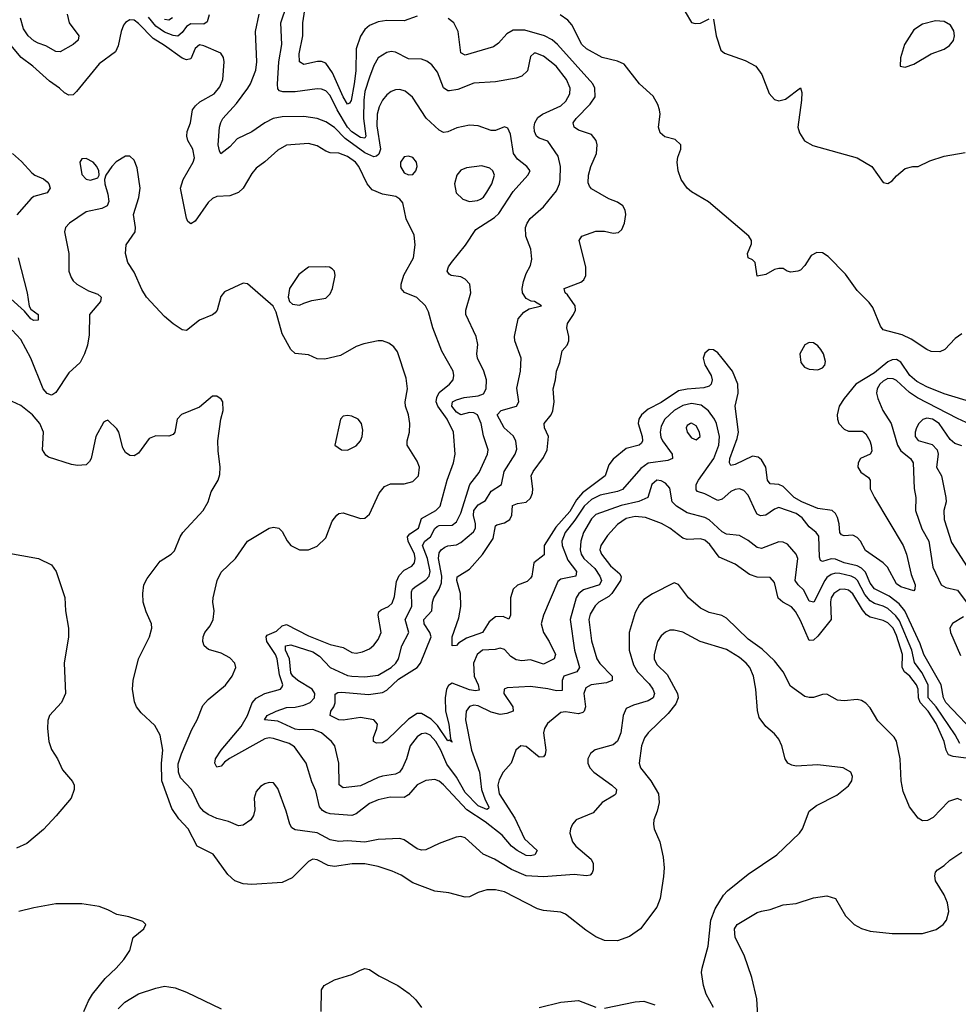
# Model space of a CAD drawing. Header units: inches. Extents: x 1603819 to 1745079, y 385938 to 533966.
# Tile 222 of 256: x 1682665 to 1686974, y 421784 to 426304. Entities that reach past the tile are written whole.
import ezdxf

# ---------------------------------------------------------------- set-up
doc = ezdxf.new("R2010")
doc.units = ezdxf.units.IN
doc.header["$MEASUREMENT"] = 0
doc.layers.add('B6482', color=7, linetype='Continuous')

msp = doc.modelspace()

# ---------------------------------------------------------------- linework, layer by layer
at = {"layer": 'B6482', "color": 5}
for points, elevation in [([(1687068.1, 423010), (1686917.6, 423170), (1686905.7, 423190), (1686896, 423250), (1686816.1, 423390), (1686799.1, 423439.1), (1686729.4, 423589.4), (1686702.4, 423622.4), (1686657.2, 423657.2), (1686590, 423690.4), (1686570, 423716.5), (1686547.6, 423767.6), (1686530, 423786), (1686510, 423796.3), (1686450.9, 423810), (1686410, 423827.6), (1686390, 423829.5), (1686350, 423816.2), (1686341.3, 423821.3), (1686336.6, 423836.6), (1686333.5, 423933.5), (1686322, 423950), (1686290, 423975), (1686257.7, 424017.7), (1686230, 424037.5), (1686150, 424064), (1686130, 424056.5), (1686090, 424029.9), (1686065.5, 424025.5), (1686050, 424034.6), (1686044.3, 424044.3), (1686010, 424121.7), (1685990, 424142.7), (1685970, 424149.8), (1685950, 424147.2), (1685930, 424138.2), (1685890, 424102.7), (1685870, 424096.7), (1685810, 424127.5), (1685777.4, 424137.4), (1685770, 424145.1), (1685770.5, 424170), (1685780.7, 424190), (1685851.1, 424290), (1685874.2, 424350), (1685877.5, 424390), (1685864.1, 424450), (1685855.3, 424470), (1685827.8, 424507.8), (1685794.2, 424534.2), (1685750, 424541.9), (1685710, 424533.5), (1685670, 424509.5), (1685627.3, 424470), (1685610, 424438.5), (1685604.8, 424410), (1685608.1, 424388.1), (1685616.6, 424370), (1685660.2, 424310), (1685662.6, 424290), (1685640, 424280), (1685550, 424267.7), (1685516.2, 424243.8), (1685432.1, 424147.9), (1685410, 424137.8), (1685330, 424120.5), (1685290, 424101.6), (1685255.7, 424070), (1685213.9, 424006.1), (1685169, 423950), (1685154, 423910), (1685154.8, 423890), (1685182.1, 423822.1), (1685221.5, 423770), (1685218, 423750), (1685150, 423735.1), (1685135, 423725), (1685069.5, 423570), (1685059.5, 423530), (1685070.1, 423490.1), (1685095.7, 423450), (1685124.6, 423390), (1685118.5, 423370), (1685070, 423345.9), (1685010, 423365.1), (1684970, 423360.1), (1684944.9, 423364.9), (1684919.7, 423379.7), (1684890, 423412.1), (1684870, 423418.4), (1684847.9, 423412.1), (1684789.1, 423410), (1684765.5, 423390), (1684748.1, 423350), (1684751.5, 423290), (1684769.6, 423250), (1684773.7, 423226.3), (1684756.9, 423223.1), (1684730, 423227.5), (1684650, 423257.3), (1684633.2, 423246.8), (1684624.6, 423230), (1684618.7, 423190), (1684619.2, 423130), (1684634.4, 423070), (1684642.5, 423002.5), (1684650, 422987), (1684635.9, 422995.9), (1684630, 422993.1), (1684583.6, 423063.6), (1684553.4, 423093.4), (1684510, 423118.7), (1684490, 423119.1), (1684450, 423093.4), (1684350, 422996.2), (1684330, 422984.4), (1684302.9, 422982.9), (1684289.8, 422989.8), (1684288.9, 423008.9), (1684304.4, 423050), (1684307.1, 423070), (1684290.7, 423090), (1684230, 423100.8), (1684150, 423088.3), (1684130, 423089.9), (1684089.6, 423110), (1684093, 423130), (1684107.6, 423150), (1684112.5, 423167.5), (1684112.9, 423207.1), (1684124.6, 423215.4), (1684143.5, 423216.5), (1684266.3, 423206.3), (1684330, 423215.2), (1684350, 423225.4), (1684404, 423276), (1684489.9, 423330), (1684505.2, 423350), (1684553.5, 423470), (1684548.3, 423490), (1684522.3, 423530), (1684519.9, 423550), (1684557.3, 423590), (1684559.6, 423630), (1684566.9, 423650), (1684591.1, 423688.9), (1684601.8, 423718.2), (1684603.4, 423750), (1684587.4, 423830), (1684590, 423855.9), (1684599.9, 423870), (1684617.4, 423882.6), (1684630, 423888.4), (1684670, 423893.8), (1684690, 423903.8), (1684747.8, 423952.2), (1684758.2, 423970), (1684757.6, 423990), (1684747.6, 424027.6), (1684750, 424050.1), (1684770, 424076.7), (1684802.8, 424097.2), (1684830, 424140.2), (1684876.5, 424170), (1684888.6, 424230), (1684940.2, 424310), (1684947.2, 424332.9), (1684943.2, 424370), (1684930, 424392.9), (1684889.3, 424430), (1684857.5, 424490), (1684875.8, 424510), (1684945.1, 424530), (1684956.5, 424550), (1684948, 424612), (1684963.7, 424690), (1684967.8, 424750), (1684937.6, 424830), (1684936, 424850), (1684952.8, 424930), (1684978.8, 424961.2), (1685003.5, 424976.5), (1685061.2, 424990), (1685028.7, 425010), (1685012.4, 425012.4), (1684990, 425023.6), (1684973.3, 425050), (1684971.9, 425070), (1684977.6, 425102.4), (1684990, 425138.8), (1685010, 425176), (1685015.4, 425204.6), (1685010.9, 425250), (1684988.7, 425310), (1684987.2, 425350), (1684994, 425370), (1685008.6, 425391.4), (1685070, 425444.2), (1685130, 425518), (1685143.6, 425550), (1685145.8, 425570), (1685147.7, 425630), (1685136.9, 425676.9), (1685090, 425745.6), (1685050, 425759.4), (1685037.2, 425770), (1685027.9, 425790), (1685027.3, 425812.7), (1685030, 425830.3), (1685044.3, 425855.7), (1685064.8, 425870), (1685150, 425909.2), (1685171.7, 425930), (1685190, 425963.7), (1685192.8, 425990), (1685174.7, 426030), (1685127.3, 426090), (1685070, 426136), (1685034, 426150), (1685027.3, 426150), (1685010, 426135.1), (1684996.5, 426070), (1684970, 426045.3), (1684944.1, 426035.9), (1684850, 426018.5), (1684750, 426013.3), (1684675.9, 425984.1), (1684637.8, 425977.8), (1684630, 425978), (1684611.2, 425991.2), (1684582.4, 426062.4), (1684556.4, 426096.4), (1684534, 426114), (1684510, 426122.4), (1684450, 426124.9), (1684390, 426155.2), (1684370, 426157.3), (1684350, 426153.3), (1684310, 426129.7), (1684290, 426094.3), (1684270, 426039.7), (1684250, 425973.7), (1684244.8, 425935.2), (1684243.5, 425850), (1684254, 425770), (1684250, 425760.7), (1684230, 425763.6), (1684190, 425788.7), (1684170, 425810.7), (1684122.7, 425890), (1684090, 425956.3), (1684070, 425977.6), (1684050, 425985.2), (1684030, 425985.9), (1683930, 425973.3), (1683872.6, 425972.6), (1683856.9, 425976.9), (1683850, 425986), (1683847.8, 426007.8), (1683855.1, 426110), (1683868.5, 426190), (1683863.9, 426290), (1683890.8, 426370)], 340), ([(1682883, 426330), (1682892.3, 426290), (1682936.9, 426230), (1682933.8, 426210), (1682910.4, 426190), (1682850, 426157.1), (1682830, 426158.3), (1682784.3, 426184.3), (1682750, 426196.8), (1682730, 426207.2), (1682702.9, 426230), (1682682.6, 426262.6), (1682669, 426311)], 360), ([(1683534.1, 426325.9), (1683526.1, 426293.9), (1683510, 426284), (1683450, 426285.4), (1683430, 426272.7), (1683410, 426244.5), (1683390, 426229), (1683370, 426231.3), (1683330, 426246.7), (1683290, 426273.8), (1683256.4, 426316.4)], 360), ([(1686981.4, 422981.4), (1686960.5, 423020.5), (1686872.3, 423150), (1686836, 423190), (1686836.6, 423250), (1686807, 423307), (1686773.2, 423353.2), (1686761, 423410), (1686704.9, 423544.9), (1686687.3, 423567.3), (1686650, 423600.1), (1686630, 423611.6), (1686590, 423623.4), (1686570, 423636), (1686545.4, 423665.4), (1686511.1, 423730), (1686500.3, 423740.3), (1686482.8, 423750), (1686430, 423760.9), (1686410, 423762.6), (1686390, 423757.6), (1686370, 423743), (1686360.7, 423730), (1686310.7, 423629.3), (1686290, 423635), (1686264.9, 423684.9), (1686238.5, 423710), (1686225, 423730), (1686238, 423830), (1686229.7, 423850), (1686190, 423895.6), (1686170, 423905.6), (1686150, 423906.2), (1686070, 423876.1), (1686050, 423880.6), (1686010, 423912.7), (1685970, 423935.4), (1685910, 423942.1), (1685890, 423952.5), (1685830, 424007.9), (1685810, 424018.4), (1685730, 424039.9), (1685679.8, 424070), (1685661, 424090), (1685650, 424152.7), (1685630, 424175.5), (1685610, 424187.3), (1685590, 424189.9), (1685566.4, 424170), (1685549.1, 424110), (1685507.7, 424092.3), (1685425.9, 424074.1), (1685310, 424032.5), (1685290, 424012), (1685253.1, 423950), (1685240.5, 423910), (1685238.6, 423870), (1685242.8, 423850), (1685255.5, 423830), (1685305, 423785), (1685328.4, 423750), (1685336.3, 423730), (1685327.1, 423710), (1685252.9, 423687.1), (1685231.5, 423670), (1685219.8, 423650), (1685192.3, 423550), (1685212.4, 423410), (1685235.7, 423330), (1685222.8, 423310), (1685163.2, 423290), (1685156, 423270), (1685155, 423225), (1685130, 423222.3), (1685090, 423232.5), (1685010, 423242.4), (1684903.5, 423236.5), (1684889.4, 423230.6), (1684888.1, 423210), (1684929.4, 423150), (1684930.1, 423129.9), (1684901.1, 423118.9), (1684870, 423114.5), (1684830, 423125.2), (1684770, 423154.3), (1684750, 423156.6), (1684729.7, 423150.3), (1684715.1, 423130), (1684712, 423090), (1684739.6, 422950), (1684775.1, 422850), (1684785.7, 422770), (1684801.8, 422721.8), (1684818.3, 422690), (1684817, 422683), (1684810, 422677.6), (1684770, 422695), (1684710, 422756.7), (1684670, 422825.8), (1684625.9, 422885.9), (1684599, 422950), (1684575.8, 422990), (1684550, 423019.5), (1684530, 423028.5), (1684510, 423026), (1684490, 423011.1), (1684457, 422970), (1684440.1, 422910), (1684422.5, 422870), (1684408, 422850), (1684390, 422840.2), (1684330, 422831.8), (1684310, 422824.9), (1684230, 422787.3), (1684150, 422778.2), (1684130.8, 422790.8), (1684130.5, 422890), (1684111.4, 422970), (1684096.1, 422990), (1684051.1, 423030), (1684010, 423045.7), (1683950, 423043.9), (1683930, 423047.4), (1683850, 423083.7), (1683789.3, 423089.3), (1683800.3, 423110), (1683841.5, 423130), (1683890, 423146.4), (1683930, 423147.9), (1683970, 423157.2), (1683998.1, 423170), (1684018.4, 423190), (1684019.7, 423210), (1684007.1, 423230), (1683941.2, 423270), (1683918.9, 423290), (1683910, 423305.6), (1683904, 423370), (1683884.6, 423410), (1683885.2, 423430), (1683910, 423434.7), (1684010, 423402.4), (1684041.4, 423381.4), (1684090, 423330.1), (1684170, 423293.5), (1684190, 423289.7), (1684250, 423287.4), (1684310, 423294.3), (1684369.9, 423330.1), (1684391.9, 423350), (1684403.2, 423370), (1684418.5, 423430), (1684451.9, 423490), (1684435.1, 423550), (1684465.8, 423610), (1684462.9, 423677.1), (1684468.7, 423690), (1684480.1, 423699.9), (1684530, 423732.5), (1684544.2, 423750), (1684549.5, 423770), (1684537.8, 423830), (1684514.7, 423890), (1684525, 423910), (1684550.8, 423930), (1684571.4, 423968.6), (1684582.1, 423977.9), (1684590, 423982.2), (1684650, 423983.9), (1684670, 423999.3), (1684690, 424038.5), (1684731.6, 424170), (1684774.5, 424225.5), (1684812.9, 424310), (1684815.2, 424330), (1684793.6, 424393.6), (1684784.2, 424450), (1684766, 424490), (1684750, 424499.5), (1684730, 424501.3), (1684690, 424490.5), (1684670, 424501.7), (1684649.5, 424530), (1684652.2, 424550), (1684670, 424559.1), (1684705.1, 424570), (1684770, 424577.8), (1684793.9, 424586.1), (1684806.1, 424610), (1684807.7, 424650), (1684796.1, 424690), (1684767.4, 424750), (1684764.1, 424770), (1684767.9, 424812.1), (1684761, 424850), (1684713.1, 424950), (1684713.8, 424970), (1684735.3, 425050), (1684732.1, 425090), (1684710, 425112.8), (1684690, 425122.9), (1684646, 425130), (1684636, 425136), (1684627.3, 425150), (1684633.1, 425170), (1684646.6, 425190), (1684711, 425269), (1684758.7, 425341.3), (1684844.1, 425395.9), (1684865.1, 425414.9), (1684930, 425514.7), (1684998.5, 425590), (1685008, 425610), (1684993.6, 425630), (1684950, 425664.1), (1684931.6, 425690), (1684918.7, 425778.7), (1684906.2, 425806.2), (1684890, 425811.5), (1684850, 425795.3), (1684830, 425795.3), (1684770, 425816.5), (1684730, 425819.9), (1684672, 425808), (1684630, 425788.6), (1684610, 425785.4), (1684590, 425796.4), (1684531.4, 425851.4), (1684468.2, 425948.2), (1684435.2, 425975.2), (1684410, 425982.9), (1684390, 425981.4), (1684370, 425973.7), (1684350, 425959), (1684330, 425934.6), (1684315.3, 425904.7), (1684306.1, 425870), (1684303.9, 425816.1), (1684320.9, 425710), (1684313.5, 425686.5), (1684302.3, 425677.7), (1684290, 425674.2), (1684250, 425692.5), (1684158.9, 425758.9), (1684110, 425809), (1684070, 425835.5), (1684030, 425850.6), (1683970, 425858.9), (1683870, 425858), (1683827.9, 425850), (1683790, 425830.4), (1683730.8, 425789.2), (1683662.9, 425757.1), (1683630, 425720.3), (1683588.9, 425688.9), (1683581.7, 425701.7), (1683576.5, 425730), (1683581.9, 425810), (1683587.6, 425832.4), (1683597.2, 425850), (1683660.5, 425919.5), (1683712.7, 425990), (1683724.8, 426010), (1683748.4, 426071.6), (1683754.1, 426110), (1683748, 426250), (1683764.5, 426330)], 360), ([(1684490, 426320.9), (1684430, 426298.3), (1684350, 426299.9), (1684310, 426294.9), (1684270, 426277.7), (1684250, 426258.7), (1684230, 426227.7), (1684209.7, 426170), (1684207.3, 426070), (1684200.9, 426010), (1684187.3, 425932.7), (1684179.3, 425920.7), (1684170, 425916.1), (1684150, 425949.2), (1684100.2, 426060.2), (1684070, 426104.2), (1684050, 426112.7), (1684031.8, 426111.8), (1683970, 426098.5), (1683949.9, 426109.9), (1683947.3, 426147.3), (1683964, 426230), (1683964.9, 426290), (1683974.5, 426350)], 320), ([(1686990, 424861.3), (1686959.4, 424840.6), (1686912.7, 424790), (1686890, 424779.8), (1686850, 424781.4), (1686830, 424789.2), (1686757.8, 424837.8), (1686716.9, 424856.9), (1686630, 424880.8), (1686617.3, 424897.3), (1686582.2, 424982.2), (1686565.6, 425005.6), (1686510, 425060.4), (1686456.3, 425136.3), (1686376.4, 425216.4), (1686350, 425234.3), (1686324.3, 425235.7), (1686298.7, 425221.3), (1686270, 425176.2), (1686250, 425154.5), (1686238, 425150), (1686205.1, 425145.1), (1686188, 425150), (1686170, 425162), (1686150, 425162), (1686130, 425157.2), (1686090, 425134), (1686050, 425126), (1686042, 425190), (1686030, 425202), (1686009, 425210), (1686007, 425230), (1686024.8, 425275.2), (1686025.1, 425290), (1686012.7, 425310), (1685827.6, 425467.6), (1685750, 425513.1), (1685730, 425531), (1685702.3, 425570), (1685688.1, 425610), (1685684.1, 425650), (1685687.2, 425672.8), (1685701, 425710), (1685700.4, 425730), (1685674.1, 425754.1), (1685626.8, 425766.8), (1685605.3, 425785.3), (1685597.8, 425810), (1685605, 425870), (1685602.8, 425890), (1685595.1, 425915.1), (1685573.5, 425953.5), (1685510.7, 426010), (1685439.5, 426099.5), (1685410, 426113.3), (1685338.4, 426130), (1685266.4, 426170), (1685246.4, 426190), (1685200.2, 426280.2), (1685182, 426302), (1685146.1, 426326.1)], 280), ([(1685719.9, 426339.9), (1685750, 426290.8), (1685766.2, 426286.2), (1685790, 426288.2), (1685830, 426308)], 280), ([(1687010, 422913.3), (1686950, 422920.7), (1686928.7, 422928.7), (1686918.7, 422950), (1686909.6, 422990), (1686873.1, 423073.1), (1686836.1, 423130), (1686798.7, 423170), (1686791.2, 423190), (1686789.6, 423230), (1686781.6, 423250), (1686751.2, 423290), (1686727.4, 423310), (1686716.3, 423330), (1686717.6, 423390), (1686690, 423477.5), (1686674.9, 423510), (1686650, 423534.9), (1686630, 423545.4), (1686570, 423560.3), (1686552.1, 423572.1), (1686534.2, 423594.2), (1686490, 423668.5), (1686470, 423684.3), (1686450, 423689.9), (1686430, 423688.3), (1686402.2, 423670), (1686391.1, 423650), (1686388.2, 423631.8), (1686390, 423549.8), (1686330, 423473.2), (1686310, 423454.8), (1686290, 423454), (1686250, 423546.3), (1686226.6, 423586.6), (1686208.6, 423608.6), (1686167.9, 423630), (1686147.9, 423647.9), (1686130, 423719.7), (1686110, 423743.4), (1686050, 423744.1), (1686016.2, 423756.2), (1685950, 423803.7), (1685877, 423837), (1685833.9, 423893.9), (1685810, 423913.8), (1685790, 423920.8), (1685730, 423918.2), (1685710, 423924.2), (1685650.3, 423970.3), (1685611.6, 423991.6), (1685537.9, 424017.9), (1685490, 424023.9), (1685450, 424013.4), (1685410, 423986.5), (1685363.3, 423936.7), (1685333, 423890), (1685328.6, 423870), (1685335.5, 423850), (1685377, 423797), (1685419.5, 423759.5), (1685426.9, 423746.9), (1685423.8, 423730), (1685384.2, 423670), (1685370, 423656.6), (1685323.5, 423630), (1685306.4, 423613.6), (1685284.6, 423575.4), (1685278.4, 423550), (1685290, 423452.4), (1685314.5, 423370), (1685327.6, 423347.6), (1685385.5, 423290), (1685384.6, 423270), (1685359.7, 423260.3), (1685289.3, 423250.7), (1685263.5, 423236.5), (1685255.4, 423210), (1685262.4, 423150), (1685256.8, 423130), (1685250, 423123.4), (1685230, 423117.4), (1685170, 423126.1), (1685150, 423123.4), (1685087.7, 423072.3), (1685074, 423050), (1685070.2, 423030), (1685080.6, 422950), (1685077.9, 422930), (1685070, 422920.2), (1685050, 422918.1), (1684990, 422966.6), (1684965.5, 422970), (1684943.1, 422950), (1684921.3, 422890), (1684884.9, 422850), (1684865.8, 422814.2), (1684859.7, 422790), (1684865.6, 422750), (1684938.8, 422638.8), (1684982.9, 422542.9), (1685041.3, 422490), (1685029.6, 422470.4), (1685010, 422465), (1684990, 422467), (1684948.3, 422490), (1684922.7, 422510), (1684879.8, 422559.8), (1684801.6, 422621.6), (1684717, 422677), (1684610, 422791.8), (1684590, 422808.5), (1684570, 422816), (1684530, 422810.6), (1684490, 422792), (1684450, 422746), (1684430, 422733.6), (1684365.6, 422734.4), (1684310, 422722), (1684270, 422705.7), (1684210, 422657.9), (1684190, 422651.2), (1684090, 422658), (1684070, 422664.3), (1684054.2, 422674.2), (1684041.3, 422690), (1684024.3, 422764.3), (1684005.4, 422805.4), (1683980.2, 422890), (1683925.7, 422965.7), (1683901.3, 422981.3), (1683830, 423004.3), (1683810, 423007.1), (1683790, 423002.9), (1683627.9, 422912.1), (1683604.3, 422895.7), (1683590, 422877.4), (1683570, 422872.4), (1683560.9, 422890), (1683564.3, 422910), (1683589.3, 422950.7), (1683681.1, 423058.9), (1683711.3, 423110), (1683732.5, 423167.5), (1683750, 423189.5), (1683789.9, 423210.1), (1683862.6, 423230), (1683870, 423241.6), (1683872.2, 423250), (1683857, 423297), (1683846.6, 423370), (1683839.2, 423390), (1683799.5, 423450), (1683796.3, 423470), (1683801.2, 423478.8), (1683843.7, 423496.3), (1683870, 423521.2), (1683890, 423527.7), (1683990, 423475.2), (1684090, 423435), (1684150, 423422.1), (1684190, 423399), (1684210, 423395.7), (1684238.6, 423401.4), (1684270, 423415), (1684290, 423432.1), (1684310, 423459.1), (1684324.2, 423490), (1684309.9, 423570), (1684314.1, 423585.9), (1684324.7, 423595.3), (1684357.4, 423610), (1684374.1, 423625.9), (1684384.8, 423655.2), (1684395.4, 423724.6), (1684407.1, 423752.9), (1684430, 423776.3), (1684465.3, 423794.7), (1684476.7, 423810), (1684479.9, 423830), (1684476.7, 423850), (1684448, 423910), (1684445.4, 423930), (1684456, 423944), (1684496, 423970), (1684510, 424013.9), (1684575.7, 424050), (1684594.8, 424070), (1684627.2, 424190), (1684656.5, 424270), (1684663.7, 424310), (1684657.2, 424410), (1684627, 424470), (1684584.3, 424530), (1684577.6, 424550), (1684579.2, 424570), (1684590, 424591.8), (1684638.4, 424630), (1684654.2, 424650), (1684658.6, 424670), (1684655.2, 424690), (1684603, 424783), (1684562.1, 424890), (1684542.4, 424962.4), (1684528, 424990), (1684488.3, 425028.3), (1684431.3, 425051.3), (1684416.9, 425070), (1684415.8, 425090), (1684428.2, 425131.8), (1684472.8, 425210), (1684480.8, 425270), (1684475.3, 425315.3), (1684438.9, 425390), (1684423.8, 425463.8), (1684410, 425480.7), (1684392, 425492), (1684330, 425503.1), (1684282.9, 425522.9), (1684259.9, 425550), (1684222, 425630), (1684206, 425650), (1684170, 425676.4), (1684130, 425691.2), (1684090, 425692.7), (1684070, 425699.9), (1684030, 425725.2), (1683990, 425736.2), (1683890, 425727.4), (1683850, 425704.4), (1683790, 425650.9), (1683750, 425622.2), (1683730, 425597.4), (1683690, 425531.1), (1683670, 425511.1), (1683630, 425495.3), (1683570, 425492.7), (1683550, 425482.5), (1683530, 425465), (1683470, 425379.8), (1683450, 425366.6), (1683436.9, 425376.9), (1683430, 425392.7), (1683403, 425530), (1683414.5, 425570), (1683461.1, 425650), (1683466.5, 425670), (1683459.1, 425710), (1683437.1, 425750), (1683432.4, 425770), (1683434.2, 425790), (1683448.2, 425830), (1683458.8, 425890), (1683471.2, 425908.8), (1683492.3, 425927.7), (1683556.9, 425963.1), (1683584.3, 425995.7), (1683596.7, 426030), (1683603.7, 426110), (1683601.1, 426130), (1683588, 426150), (1683510, 426184.7), (1683490, 426189), (1683470, 426171.1), (1683450, 426124.8), (1683430, 426119.9), (1683410, 426127.5), (1683330, 426185.7), (1683277.5, 426217.5), (1683210, 426287.2), (1683190, 426301.5), (1683170, 426303.4), (1683150, 426291.5), (1683141.3, 426278.7), (1683130.1, 426250), (1683116.2, 426183.8), (1683104.1, 426155.9), (1683030, 426100.7), (1682925.9, 425974.1), (1682910, 425959.7), (1682890, 425957.2), (1682870, 425967.6), (1682846.8, 425990), (1682801.2, 426021.2), (1682724.7, 426090), (1682670.6, 426130.6), (1682616, 426196)], 380), ([(1683366.8, 426313.2), (1683350, 426302.3), (1683330, 426304.5)], 340), ([(1687045.5, 424545.5), (1686910, 424586.1), (1686830, 424618.5), (1686783.4, 424643.4), (1686751.7, 424670), (1686710, 424732.1), (1686690, 424743.4), (1686670, 424742.5), (1686650, 424733.8), (1686590, 424682.7), (1686504, 424630), (1686450, 424564.4), (1686427.8, 424530), (1686418.6, 424490), (1686419.6, 424470), (1686426.3, 424450), (1686450, 424423.6), (1686470, 424414.9), (1686534.2, 424414.2), (1686550, 424403.1), (1686567.9, 424370), (1686574.7, 424350), (1686576.7, 424323.3), (1686570.2, 424309.8), (1686525.7, 424290), (1686513.8, 424270), (1686513.6, 424250), (1686526.8, 424226.8), (1686562.2, 424202.2), (1686570.2, 424190.2), (1686570.2, 424150), (1686589.1, 424110), (1686721.6, 423890), (1686736.7, 423850), (1686757.4, 423757.4), (1686776.1, 423710), (1686774.9, 423690), (1686770, 423682), (1686710, 423700.7), (1686690, 423714.5), (1686648.9, 423790), (1686630, 423809.8), (1686547.8, 423867.8), (1686525.2, 423910), (1686510, 423927.2), (1686490, 423938), (1686450, 423933.7), (1686438.5, 423938.5), (1686429.9, 423949.9), (1686427.3, 423990), (1686419.2, 424019.2), (1686410, 424037), (1686394.6, 424050), (1686330, 424059.5), (1686255.4, 424090), (1686220.4, 424110), (1686170, 424161.5), (1686150, 424169.9), (1686110, 424173.3), (1686097.6, 424190), (1686089.9, 424250), (1686070, 424283.5), (1686055.6, 424295.6), (1686030, 424299.6), (1685950, 424262), (1685930, 424257.4), (1685923.9, 424270), (1685925.6, 424290), (1685959, 424381), (1685964.3, 424410), (1685949.1, 424530), (1685963.7, 424590), (1685962, 424630), (1685937.3, 424690), (1685890, 424750.7), (1685870, 424774.4), (1685850, 424788.9), (1685830, 424789.8), (1685810, 424773.1), (1685803.3, 424750), (1685810, 424718.9), (1685839.4, 424670), (1685844, 424650), (1685839.7, 424630), (1685830, 424621.6), (1685806, 424614), (1685730, 424608.5), (1685690, 424600.1), (1685610, 424546.9), (1685550, 424515.7), (1685519.7, 424490), (1685507.6, 424470), (1685504.8, 424450), (1685523.4, 424390), (1685525, 424370), (1685519.5, 424360.5), (1685509.6, 424350.4), (1685450, 424335.9), (1685390, 424286.5), (1685370, 424260.4), (1685352.8, 424210), (1685248.5, 424131.5), (1685220.8, 424099.2), (1685190, 424046.9), (1685126, 423974), (1685072.5, 423890), (1685072.4, 423847.6), (1685025, 423810), (1685015.6, 423750), (1685010, 423739.7), (1684994.6, 423725.4), (1684950, 423708.2), (1684931.1, 423688.9), (1684918.4, 423650), (1684918.3, 423570), (1684910, 423552.3), (1684884, 423564), (1684850, 423563.2), (1684820.1, 423539.9), (1684789.1, 423490), (1684716.1, 423463.9), (1684678.7, 423441.3), (1684670, 423431.5), (1684650, 423429.2), (1684650, 423470.8), (1684681.7, 423558.3), (1684689.9, 423609.9), (1684688.5, 423670), (1684671.7, 423730), (1684673.3, 423746.7), (1684730, 423781.2), (1684790, 423849.1), (1684838.2, 423921.8), (1684850, 423979.6), (1684855, 423985), (1684890, 423994.2), (1684915.4, 424010), (1684923.6, 424030), (1684926.8, 424073.2), (1684950, 424083.5), (1684990, 424088.9), (1685010, 424107.2), (1685018.7, 424130), (1685020.5, 424150), (1685013, 424210), (1685022.9, 424230), (1685070, 424293.4), (1685086, 424330), (1685092.5, 424390), (1685073.6, 424430), (1685072, 424450), (1685105.6, 424490), (1685112.3, 424507.7), (1685118.1, 424550), (1685114, 424610), (1685124.8, 424650), (1685128.9, 424690), (1685144.5, 424730), (1685156.1, 424783.9), (1685177.6, 424810), (1685186.3, 424830), (1685186.6, 424850), (1685176.4, 424890), (1685180.3, 424910), (1685208, 424950), (1685216.5, 424970), (1685215, 424990), (1685180.6, 425040.6), (1685169.8, 425050), (1685165.1, 425070), (1685241, 425099), (1685255.4, 425110), (1685264.7, 425130), (1685264.5, 425170), (1685233.7, 425290), (1685246, 425310), (1685310, 425333.5), (1685350, 425333.2), (1685390, 425324.7), (1685413.5, 425326.5), (1685430, 425340.5), (1685441.1, 425370), (1685447.3, 425410), (1685444.5, 425430), (1685434.5, 425450), (1685410, 425467), (1685370, 425481.6), (1685290, 425527.8), (1685280.5, 425540.5), (1685275.2, 425555.2), (1685275.7, 425590), (1685286.5, 425630), (1685313.5, 425690), (1685315.8, 425730), (1685311.2, 425750), (1685290, 425776.6), (1685230, 425796.8), (1685209.8, 425810), (1685206.4, 425830), (1685219.3, 425850), (1685284.1, 425915.9), (1685307, 425950), (1685305.9, 425990), (1685296.7, 426010), (1685134.7, 426190), (1685110, 426210.9), (1685074.1, 426230), (1684983.7, 426256.3), (1684930, 426256.1), (1684900.8, 426239.2), (1684863.6, 426196.4), (1684840.3, 426179.7), (1684710, 426140.7), (1684690, 426152.3), (1684677.7, 426250), (1684658.5, 426290), (1684631.9, 426310)], 320), ([(1685850, 426306), (1685862.4, 426230), (1685884.2, 426164.2), (1685900.5, 426150), (1685996.1, 426116.1), (1686044.6, 426090), (1686072, 426052), (1686105.7, 425965.7), (1686130, 425937.6), (1686150, 425931.9), (1686181, 425939), (1686250, 425990.5), (1686255.5, 425970), (1686254.2, 425934.2), (1686237.1, 425810), (1686244.4, 425784.4), (1686268.6, 425748.6), (1686306.3, 425726.3), (1686510.3, 425670), (1686577.8, 425630), (1686630, 425557.1), (1686650, 425552.7), (1686670, 425564.9), (1686690, 425587.7), (1686730, 425620.7), (1686766, 425630), (1686790, 425630.6), (1686843.9, 425656.1), (1686910, 425676.9), (1687006.3, 425693.7)], 280), ([(1682631.3, 425690), (1682673.4, 425653.4), (1682720.6, 425600.6), (1682734.6, 425590), (1682773.5, 425573.5), (1682790, 425559.9), (1682798.6, 425550), (1682805, 425530), (1682790, 425509.2), (1682730, 425492.3), (1682717.5, 425482.5), (1682651.3, 425408.8)], 380), ([(1686990, 422719.5), (1686970, 422727.8), (1686930, 422714), (1686858.6, 422641.4), (1686833.1, 422626.9), (1686810, 422626), (1686790, 422638), (1686749.8, 422690), (1686720.9, 422760.9), (1686712.1, 422810), (1686707, 422910), (1686690, 422992), (1686679.7, 423010), (1686605.4, 423085.4), (1686570, 423144.2), (1686550, 423166.9), (1686530, 423178.5), (1686510, 423183.5), (1686450, 423176.9), (1686419.7, 423179.7), (1686370, 423207.6), (1686350, 423206.3), (1686310, 423192.9), (1686290, 423191.8), (1686270, 423197.2), (1686204.3, 423244.3), (1686170, 423310.8), (1686130, 423359.8), (1686073.7, 423413.7), (1686010, 423460.2), (1685910, 423557.2), (1685889.1, 423569.1), (1685830, 423582), (1685790, 423602.4), (1685735.8, 423650), (1685690, 423711.5), (1685670, 423718), (1685570, 423668.4), (1685530, 423641.8), (1685510, 423619), (1685490, 423583.1), (1685462.4, 423490), (1685462.7, 423410), (1685482.6, 423342.6), (1685501.7, 423310), (1685554.8, 423254.8), (1685571.5, 423230), (1685579.7, 423210), (1685573.5, 423190), (1685550, 423176.8), (1685482.5, 423157.5), (1685450, 423141.5), (1685434.8, 423110), (1685424.6, 423030), (1685410, 422992.1), (1685390, 422975.4), (1685307.3, 422952.7), (1685285.4, 422934.6), (1685273.5, 422910), (1685273.4, 422890), (1685283.1, 422870), (1685300.8, 422850), (1685383.7, 422790), (1685404.4, 422770), (1685402.3, 422750), (1685395.9, 422744.1), (1685338.9, 422710), (1685297.7, 422662.3), (1685220.2, 422630), (1685203.5, 422610), (1685194.4, 422590), (1685190.1, 422569.9), (1685202.2, 422530), (1685217.9, 422510), (1685288.2, 422450), (1685298, 422430), (1685298.2, 422401.8), (1685293.4, 422386.6), (1685283.8, 422376.2), (1685266.7, 422373.3), (1685210, 422379.1), (1685070, 422368.8), (1684990, 422373.8), (1684923.2, 422403.2), (1684845, 422450), (1684793, 422473), (1684710, 422548.6), (1684690, 422554.6), (1684668.5, 422551.5), (1684590, 422521.5), (1684530, 422492.1), (1684510, 422491.2), (1684490, 422498), (1684430, 422539.1), (1684410, 422545.6), (1684310, 422540.7), (1684250, 422528), (1684170, 422534.8), (1684130, 422530.8), (1684090, 422539.4), (1684030, 422570.8), (1683930, 422584), (1683914.6, 422594.6), (1683904.2, 422610), (1683888, 422670), (1683850, 422774.5), (1683830, 422800.4), (1683810, 422801.8), (1683790, 422795.5), (1683770, 422783.9), (1683750, 422760.5), (1683741, 422730), (1683743.8, 422676.2), (1683738.8, 422650), (1683726.5, 422630), (1683690, 422605.6), (1683670, 422602.4), (1683622.8, 422622.8), (1683570, 422636.5), (1683530, 422654.9), (1683509.6, 422669.6), (1683490, 422691.6), (1683452.9, 422770), (1683403.3, 422823.3), (1683393.3, 422850), (1683392.4, 422887.6), (1683406.8, 422933.2), (1683455.4, 423044.6), (1683480.1, 423090), (1683504.8, 423155.2), (1683530, 423182.6), (1683610, 423249.4), (1683639.5, 423290), (1683656.4, 423330), (1683653.1, 423350), (1683630, 423374.5), (1683590, 423395.6), (1683532, 423412), (1683511.6, 423430), (1683506, 423450), (1683506.4, 423470), (1683514.3, 423490), (1683539.1, 423520.9), (1683553.6, 423550), (1683558.2, 423590), (1683551.1, 423630), (1683552.6, 423650), (1683571.2, 423730), (1683590, 423768), (1683656, 423830), (1683710, 423910.3), (1683810, 423970.4), (1683830, 423974.9), (1683854, 423970), (1683870, 423954), (1683892.1, 423912.1), (1683910, 423890.7), (1683950, 423870.7), (1683990, 423870.5), (1684030, 423886.7), (1684070, 423924.9), (1684098.7, 424001.3), (1684120.7, 424030), (1684130, 424036.5), (1684150, 424039.5), (1684230, 424013.6), (1684250, 424015.6), (1684270, 424033.7), (1684315.2, 424130), (1684339.5, 424160.5), (1684366.7, 424173.3), (1684430, 424172.9), (1684470, 424184.3), (1684495.3, 424210), (1684499.7, 424250), (1684490, 424277.4), (1684443.6, 424350), (1684443, 424370), (1684454, 424410), (1684456.6, 424450), (1684449.9, 424490), (1684436.6, 424530), (1684435.1, 424550), (1684445.2, 424610), (1684438.5, 424658.5), (1684398.9, 424778.9), (1684382, 424802), (1684359.4, 424819.4), (1684330, 424829.2), (1684310, 424829.9), (1684244.7, 424815.3), (1684210, 424803.5), (1684138.1, 424761.9), (1684065.7, 424745.7), (1684030, 424747.8), (1683990, 424765.1), (1683930, 424772), (1683910, 424789.3), (1683870, 424862), (1683841.6, 424961.6), (1683828.2, 424988.2), (1683710, 425091.5), (1683690, 425095.1), (1683605.5, 425054.5), (1683587.4, 425032.6), (1683572, 424970), (1683561.8, 424958.2), (1683550, 424948.4), (1683490, 424925.1), (1683430, 424877.6), (1683410, 424880.5), (1683370, 424907.4), (1683330, 424941.2), (1683247, 425030), (1683225, 425065), (1683190, 425145.1), (1683160.4, 425190), (1683149.8, 425230), (1683153.7, 425270), (1683194.6, 425330), (1683196.9, 425350), (1683186.6, 425410), (1683211.6, 425488.4), (1683217.2, 425530), (1683203.3, 425623.3), (1683190, 425659.2), (1683170, 425676.8), (1683150, 425676.8), (1683108.1, 425651.9), (1683087.1, 425630), (1683060.5, 425590), (1683054.4, 425570), (1683055.3, 425550), (1683070, 425502.8), (1683074, 425470), (1683066.7, 425450), (1683042.5, 425437.5), (1682970, 425422.2), (1682893.4, 425370), (1682875, 425350), (1682870.2, 425329.8), (1682890.1, 425230.1), (1682890.1, 425150), (1682900.2, 425120.2), (1682910, 425105), (1682927.7, 425090), (1682979.8, 425059.8), (1683024, 425044), (1683039.2, 425030), (1683036.2, 425010), (1682985.3, 424950), (1682983.4, 424856.6), (1682975.9, 424810), (1682962.5, 424770), (1682941.5, 424730), (1682890, 424682.6), (1682830, 424592), (1682817.2, 424582.8), (1682810, 424579.6), (1682790, 424587.4), (1682772.1, 424610), (1682715.3, 424750), (1682670, 424835.9), (1682630, 424878.2)], 420), ([(1682657.5, 425210), (1682699, 425050), (1682708.4, 424988.4), (1682715.7, 424975.7), (1682750.1, 424950.1), (1682750, 424925.1), (1682730, 424922.6), (1682715.5, 424930), (1682685.9, 424965.9), (1682623.2, 425023.2)], 380), ([(1687110, 424408.6), (1686970, 424473), (1686787.7, 424567.7), (1686750, 424592.6), (1686690, 424647.8), (1686675.6, 424655.6), (1686650, 424656.3), (1686630, 424644.9), (1686614.1, 424630), (1686602.1, 424610), (1686598.9, 424590), (1686604.6, 424564.6), (1686627.7, 424510), (1686665.7, 424450), (1686695.7, 424350), (1686710, 424324.6), (1686754.3, 424290), (1686766.9, 424270), (1686771.5, 424151.5), (1686779.8, 424110), (1686777.5, 424050), (1686807.3, 423967.3), (1686838.5, 423910), (1686857.8, 423790), (1686896.3, 423710), (1686917.2, 423697.2), (1686970, 423685), (1687018.9, 423618.9)], 340), ([(1685850, 421769.7), (1685816.4, 421830), (1685804.2, 421870), (1685795, 421930), (1685797.5, 421950), (1685826, 422050), (1685838.4, 422170), (1685857.5, 422222.5), (1685895.6, 422284.4), (1685915.3, 422304.7), (1686010, 422381.3), (1686140.5, 422470), (1686245.2, 422570), (1686259.3, 422590), (1686290, 422670.8), (1686323, 422697), (1686415.9, 422744.1), (1686470, 422786), (1686485.2, 422810), (1686489.2, 422830), (1686481.2, 422850), (1686446, 422870), (1686330, 422883), (1686230, 422877.7), (1686210, 422881.3), (1686191, 422891), (1686178.9, 422910), (1686163.9, 422970), (1686150, 423000.7), (1686130, 423024.7), (1686090, 423059.7), (1686060.6, 423100.6), (1686052.2, 423132.2), (1686045.1, 423230), (1686034, 423290), (1686016.6, 423330), (1686000.7, 423350), (1685970, 423376.3), (1685910, 423412.5), (1685789, 423449), (1685710, 423492.7), (1685670, 423501.5), (1685650, 423501), (1685630, 423492.4), (1685610, 423475.8), (1685593.8, 423450), (1685578.5, 423390), (1685577.8, 423370), (1685590, 423343.7), (1685637.6, 423297.6), (1685684.7, 423210), (1685688.3, 423190), (1685677.2, 423162.8), (1685641.8, 423118.2), (1685550.2, 423029.8), (1685533.5, 423006.5), (1685520.2, 422970), (1685508.2, 422890), (1685514.9, 422870), (1685562.6, 422810), (1685598, 422750), (1685600.4, 422710), (1685592, 422670), (1685576.4, 422630), (1685574.4, 422610), (1685577.6, 422590), (1685603.1, 422530), (1685619.9, 422459.9), (1685624.2, 422410), (1685620.3, 422370), (1685604.9, 422270), (1685590.3, 422230), (1685514.4, 422130), (1685465.1, 422094.9), (1685410, 422075.4), (1685350, 422076.8), (1685310, 422093.3), (1685263.5, 422123.5), (1685170, 422197.8), (1685150, 422206), (1685070, 422213.8), (1685041.7, 422221.7), (1684890, 422300.3), (1684850, 422308.9), (1684810, 422309.8), (1684770, 422297.2), (1684730, 422277.2), (1684710, 422275.6), (1684634.9, 422294.9), (1684570, 422302.5), (1684470, 422342), (1684416.7, 422376.7), (1684375.3, 422395.3), (1684310, 422417), (1684250, 422429), (1684191, 422429), (1684110, 422415.7), (1684081.5, 422421.5), (1684030, 422447.1), (1684010, 422449.6), (1683990, 422439.6), (1683916, 422364), (1683870, 422342.6), (1683730, 422333.7), (1683690, 422336.4), (1683652.3, 422350), (1683619.8, 422379.8), (1683553, 422472.9), (1683479.7, 422510), (1683437.8, 422590), (1683395.3, 422635.3), (1683362.4, 422682.4), (1683317.2, 422810), (1683315, 422890), (1683321.2, 422950), (1683310, 423019), (1683284.4, 423064.4), (1683222.3, 423122.3), (1683200.9, 423150), (1683191.6, 423171.6), (1683182.4, 423230), (1683186, 423270), (1683209.7, 423370), (1683261.1, 423470), (1683271.1, 423510), (1683269.7, 423530), (1683245.5, 423585.5), (1683232, 423630), (1683229.8, 423670), (1683235.3, 423710), (1683250, 423738.7), (1683310, 423818), (1683359.6, 423850), (1683374.8, 423865.2), (1683400.8, 423930), (1683414, 423950), (1683506.9, 424050), (1683529.7, 424090), (1683544, 424136), (1683575.6, 424190), (1683583.9, 424216.1), (1683585.6, 424250), (1683575.5, 424324.5), (1683575.1, 424370), (1683587.8, 424470), (1683598.7, 424510), (1683597, 424550), (1683590, 424561.2), (1683570, 424576), (1683550, 424575.1), (1683490, 424524.5), (1683408.2, 424491.8), (1683387.3, 424470), (1683377.3, 424410), (1683370, 424399), (1683350, 424392.3), (1683290, 424393.6), (1683258.8, 424381.2), (1683210, 424313.2), (1683190, 424301.2), (1683170, 424302.7), (1683150, 424317.2), (1683138, 424338), (1683119.6, 424410), (1683110, 424426), (1683070, 424465.2), (1683058.8, 424461.2), (1683050, 424455.3), (1683014.4, 424390), (1682992, 424290), (1682984.4, 424275.6), (1682970, 424260.7), (1682930, 424257.6), (1682902.4, 424262.4), (1682796.2, 424296.2), (1682784.2, 424304.2), (1682769.6, 424329.6), (1682773.7, 424410), (1682757.3, 424450), (1682724, 424490), (1682670, 424533.3), (1682630, 424551.1)], 440), ([(1686990, 424347.3), (1686959, 424359), (1686936.3, 424376.3), (1686886.7, 424450), (1686856.2, 424470), (1686830, 424474), (1686811.8, 424468.2), (1686792.9, 424450), (1686782, 424430), (1686775.7, 424410), (1686776, 424390), (1686790, 424371.7), (1686853.6, 424353.6), (1686877.6, 424330), (1686881.5, 424310), (1686874.8, 424250), (1686897.4, 424210), (1686917.4, 424110), (1686918.4, 424090), (1686907.1, 424050), (1686909.5, 424010), (1686943.6, 423903.6), (1687043.2, 423750)], 360), ([(1682598.3, 423858.3), (1682750.2, 423830.2), (1682810, 423801.3), (1682832.7, 423770), (1682871.2, 423651.2), (1682874.9, 423590), (1682888.9, 423510), (1682888.8, 423470), (1682869.1, 423349.1), (1682874.3, 423210), (1682857, 423170), (1682801.3, 423110), (1682793.1, 423086.9), (1682792.7, 423050), (1682799, 422990), (1682810, 422954), (1682838.4, 422910), (1682860.5, 422860.5), (1682906.8, 422806.8), (1682914.3, 422790), (1682915.2, 422770), (1682900.3, 422730), (1682831.6, 422648.4), (1682774.5, 422585.5), (1682697.8, 422522.2), (1682650, 422500.4)], 440), ([(1686997.7, 423562.3), (1686948.3, 423531.7), (1686935.9, 423510), (1686937.9, 423490), (1686984.3, 423384.3)], 340), ([(1686053.9, 421730), (1686048.6, 421808.6), (1686026.2, 421906.2), (1685991.1, 422010), (1685949.2, 422090), (1685947.4, 422130), (1685959.4, 422150), (1686050, 422205), (1686070, 422212), (1686110, 422218.6), (1686170, 422241.1), (1686230, 422246), (1686310, 422273.1), (1686370, 422281.3), (1686410.6, 422270), (1686457, 422190), (1686496.4, 422150), (1686530, 422131.5), (1686570, 422119.6), (1686670, 422109.2), (1686810, 422108.9), (1686873, 422127), (1686904.5, 422150), (1686919.6, 422170), (1686931.1, 422210), (1686924.7, 422250), (1686910, 422286), (1686869.3, 422350), (1686866, 422374), (1686869, 422390), (1686879.3, 422400.7), (1686910, 422421), (1686934.8, 422445.2), (1686990, 422482)], 420), ([(1682959.7, 421750), (1682980.5, 421799.5), (1682999.1, 421830), (1683057.4, 421902.6), (1683108, 421950), (1683142, 421990), (1683169.6, 422030), (1683186, 422090), (1683234, 422130), (1683244, 422150), (1683230, 422164), (1683165.6, 422185.6), (1683110, 422196), (1683070, 422218), (1683030, 422232.3), (1682950, 422245.1), (1682830, 422244.5), (1682730, 422227.3), (1682661, 422210)], 460), ([(1684048.2, 421750), (1684049.7, 421850), (1684062, 421870), (1684110, 421895.8), (1684190, 421920.9), (1684230, 421940.9), (1684250, 421947.4), (1684270, 421943.7), (1684313.7, 421913.7), (1684400.5, 421870), (1684452.9, 421832.9), (1684483.5, 421803.5), (1684508.9, 421768.9)], 440), ([(1683116.5, 421763.6), (1683146.6, 421793.4), (1683210, 421831.3), (1683290, 421858), (1683330, 421866.2), (1683350, 421864.5), (1683378.6, 421858.6), (1683430, 421839.1), (1683590, 421763.1)], 440), ([(1685050, 421769.3), (1685150, 421794), (1685230, 421800.7), (1685310, 421770.2)], 440), ([(1685350, 421765.6), (1685490, 421794.9), (1685530, 421798), (1685580.5, 421780.5)], 440)]:
    msp.add_lwpolyline(points, dxfattribs=dict(at, elevation=elevation))
for points, elevation in [([(1686870, 426298.3), (1686810, 426284), (1686770, 426258), (1686727.6, 426190), (1686708.3, 426128.3), (1686706.8, 426090), (1686730, 426086), (1686770, 426099.5), (1686850, 426147.4), (1686910, 426168.7), (1686934.1, 426185.9), (1686951.8, 426208.2), (1686956.9, 426230), (1686953.2, 426253.2), (1686938.7, 426278.7), (1686910, 426296.3)], 320), ([(1682970, 425666.2), (1682950, 425665.6), (1682941.3, 425650), (1682950, 425592.7), (1682970, 425571.2), (1682990, 425567.1), (1683022.7, 425577.3), (1683029.6, 425590), (1683027.3, 425610), (1683018.7, 425630), (1683001.7, 425650)], 420), ([(1684450, 425677.8), (1684430, 425674), (1684413.4, 425650), (1684413.2, 425630), (1684430, 425601.7), (1684450, 425591.6), (1684470, 425593.7), (1684483.1, 425610), (1684489.8, 425630), (1684487.3, 425650), (1684470, 425671.7)], 380), ([(1684787.2, 425632.8), (1684715.6, 425624.4), (1684690, 425613.1), (1684672.3, 425590), (1684661.7, 425550), (1684669, 425509), (1684699.4, 425479.4), (1684730, 425469), (1684766.4, 425473.6), (1684780.1, 425479.9), (1684794.7, 425490), (1684810, 425512.3), (1684832.4, 425550), (1684844.8, 425590), (1684837.8, 425610), (1684822.6, 425622.6)], 380), ([(1684070, 425169.6), (1683990, 425167.6), (1683946.5, 425133.5), (1683903.1, 425070), (1683898, 425030), (1683902.8, 425010), (1683917.5, 424997.5), (1683950, 424992.7), (1683970, 425002), (1684005.3, 425014.7), (1684070, 425026), (1684090, 425044.9), (1684101, 425070), (1684112.6, 425130), (1684109.6, 425149.6), (1684100.1, 425160.1), (1684087.5, 425167.5)], 420), ([(1686290, 424822.5), (1686270, 424810.8), (1686247.2, 424770), (1686251.4, 424730), (1686268.8, 424708.8), (1686290, 424699.1), (1686330, 424697.2), (1686350, 424705.2), (1686361.3, 424718.7), (1686364.8, 424735.2), (1686355.9, 424770), (1686342.9, 424790), (1686330, 424806), (1686310, 424819.8)], 320), ([(1684170, 424487.6), (1684150, 424483.7), (1684138, 424470), (1684111.1, 424351.1), (1684142, 424330), (1684170, 424328.4), (1684210, 424348), (1684229.4, 424370), (1684237, 424390), (1684239.7, 424420.3), (1684233.3, 424450), (1684218.4, 424470), (1684190, 424484.2)], 440), ([(1685750, 424451.2), (1685744.9, 424450), (1685730, 424441.3), (1685724.1, 424430), (1685728.6, 424410), (1685750, 424383.8), (1685770, 424375.6), (1685789.7, 424390), (1685786.5, 424410), (1685770, 424439.3)], 360)]:
    msp.add_lwpolyline(points, close=True, dxfattribs=dict(at, elevation=elevation))

doc.saveas('drawing.dxf')
